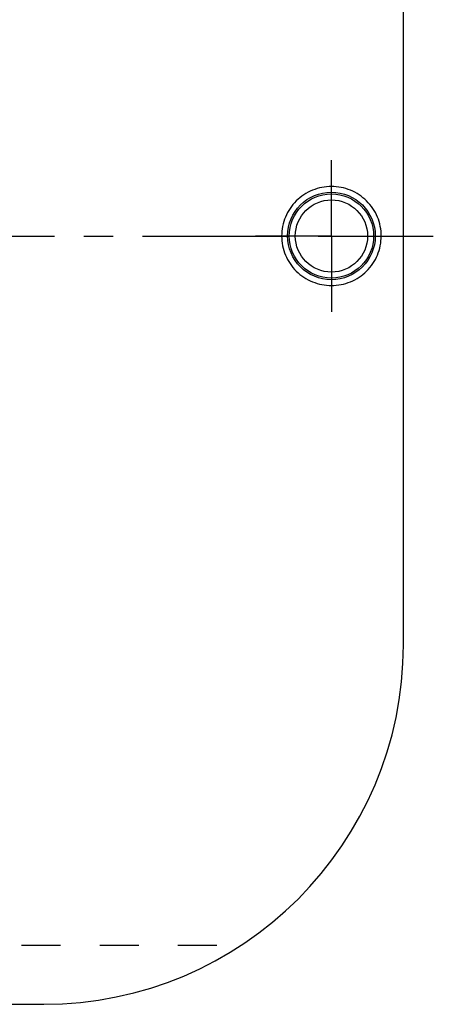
# Model space of a CAD drawing. Header units: millimetres. Extents: x 398 to 602, y 337 to 663.
# Tile 3 of 4: x 533 to 602, y 342 to 506. Entities that reach past the tile are written whole.
import ezdxf

# ---------------------------------------------------------------- set-up
doc = ezdxf.new("R2010")
doc.units = ezdxf.units.MM
doc.header["$LTSCALE"] = 65.185185
doc.linetypes.add('CENTER', pattern=[0.6, 0.375, -0.075, 0.075, -0.075])
doc.linetypes.add('HIDDEN', pattern=[0.2, 0.1, -0.1])
for name, color, linetype in [('BEZUGSACHSEN', 7, 'CONTINUOUS'), ('KONSTRUKTIONSELEMENTE', 7, 'CONTINUOUS'), ('L1', 7, 'CONTINUOUS')]:
    doc.layers.add(name, color=color, linetype=linetype)

msp = doc.modelspace()

# ---------------------------------------------------------------- linework, layer by layer
at = {"layer": 'BEZUGSACHSEN', "color": 2, "linetype": 'CENTER'}
for q in [(585.5, 482.81), (572.84, 470.14), (598.16, 470.14), (585.5, 457.48)]:
    msp.add_line((585.5, 470.14), q, dxfattribs=at)
at = {"layer": 'KONSTRUKTIONSELEMENTE', "color": 7, "linetype": 'Continuous'}
for p, q in [((597.5, 401.86), (597.5, 538.43)), ((462.5, 341.86), (537.5, 341.86))]:
    msp.add_line(p, q, dxfattribs=at)
at = {"layer": 'KONSTRUKTIONSELEMENTE', "color": 8, "linetype": 'HIDDEN'}
msp.add_line((429.48, 351.76), (570.52, 351.76), dxfattribs=at)
at = {"layer": 'KONSTRUKTIONSELEMENTE', "color": 7, "linetype": 'Continuous'}
for centre, radius in [((585.5, 470.15), 7.31), ((585.5, 470.14), 7.03), ((585.5, 470.14), 6.03)]:
    msp.add_circle(centre, radius, dxfattribs=at)
msp.add_arc((537.5, 401.86), 60, 270, 360, dxfattribs=at)
for points, knots in [([(593.81, 470.14), (593.82, 471.22), (593.38, 473.4), (591.52, 476.15), (588.76, 477.98), (585.5, 478.63), (582.24, 477.98), (579.48, 476.15), (577.62, 473.4), (577.19, 471.22), (577.19, 470.14)], [0, 0, 0, 0, 0.125016, 0.24999, 0.374978, 0.500001, 0.625025, 0.750013, 0.874987, 1, 1, 1, 1]), ([(577.19, 470.14), (577.18, 469.06), (577.62, 466.88), (579.48, 464.13), (582.24, 462.3), (585.5, 461.66), (588.76, 462.3), (591.52, 464.13), (593.38, 466.88), (593.81, 469.06), (593.81, 470.14)], [0, 0, 0, 0, 0.125016, 0.24999, 0.374978, 0.500001, 0.625024, 0.750012, 0.874987, 1, 1, 1, 1])]:
    msp.add_open_spline(points, degree=3, knots=knots, dxfattribs=at)
at = {"layer": 'L1', "color": 2, "linetype": 'CENTER'}
msp.add_line((397.5, 470.14), (602.5, 470.14), dxfattribs=at)

doc.saveas('drawing.dxf')
